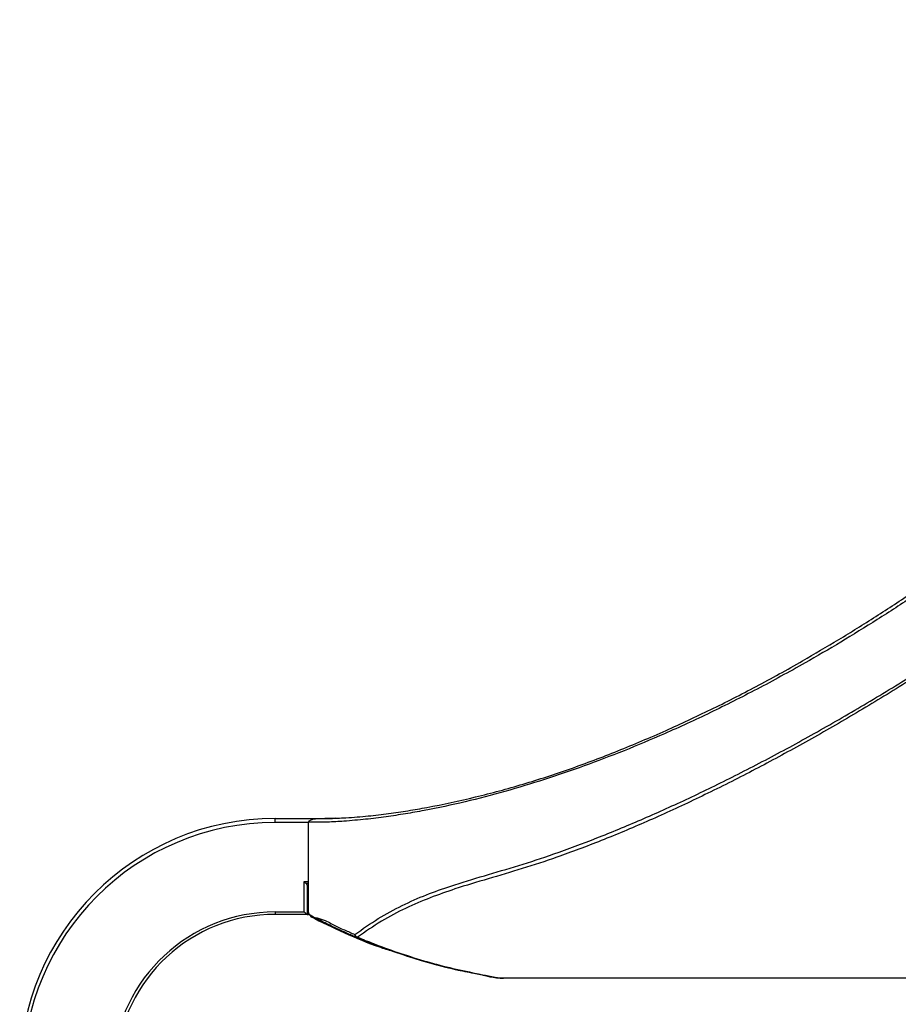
# Model space of a CAD drawing. Header units: millimetres. Extents: x 60 to 2975, y 116 to 1565.
# Tile 9 of 40: x 60 to 335, y 1172 to 1480. Entities that reach past the tile are written whole.
import ezdxf

# ---------------------------------------------------------------- set-up
doc = ezdxf.new("R2010")
doc.units = ezdxf.units.MM

msp = doc.modelspace()

# ---------------------------------------------------------------- linework, layer by layer
at = {"color": 7, "linetype": 'Continuous', "lineweight": 25}
for p, q in [((140.07, 1229.135), (140.07, 1230.394)), ((140.07, 1230.394), (153.203, 1230.394)), ((153.378, 1230.394), (156.632, 1230.394)), ((158.761, 1230.46), (155.593, 1230.394)), ((150.45, 1210.858), (150.45, 1229.206)), ((149.07, 1201.135), (149.07, 1210.624)), ((150.07, 1209.516), (150.07, 1200.394)), ((150.45, 1205.394), (150.45, 1210.858)), ((150.45, 1205.394), (150.07, 1205.394)), ((150.45, 1200.996), (150.45, 1205.394)), ((140.07, 1201.135), (149.07, 1201.135)), ((140.07, 1201.135), (140.07, 1200.394)), ((150.036, 1200.394), (140.07, 1200.394)), ((150.07, 1200.394), (150.036, 1200.394)), ((150.07, 1200.394), (150.45, 1200.394)), ((151.07, 1200.072), (151.07, 1199.712)), ((342.27, 1180.394), (211.513, 1180.394))]:
    msp.add_line(p, q, dxfattribs=at)
at = {"color": 8, "linetype": 'Continuous', "lineweight": 25}
for p, q in [((150.45, 1229.135), (140.07, 1229.135)), ((149.07, 1210.624), (150.45, 1210.624)), ((150.45, 1210.016), (149.777, 1210.016))]:
    msp.add_line(p, q, dxfattribs=at)
at = {"color": 7, "linetype": 'Continuous', "lineweight": 25}
for centre, radius, start, end in [((140.07, 1150.394), 80, 90, 180), ((140.07, 1150.135), 79, 90, 180), ((140.07, 1150.135), 51, 90, 175.93749), ((140.07, 1150.394), 50, 90, 175.79021), ((165.74, 1193.943), 0.793, 168.92104, 241.64854), ((166.152, 1194.462), 1.246, 197.11042, 252.28895), ((165.535, 1193.705), 0.491, 249.49244, 298.9914)]:
    msp.add_arc(centre, radius, start, end, dxfattribs=at)
for centre, major_axis, ratio, start_param, end_param in [((149.07, 1210.882), (0.991, -0.991), 0.1316525, 4.8432887, 5.6286868), ((149.07, 1209.516), (1, 0), 0.7071068, 0, 0.7853982), ((149.07, 1201.394), (0.991, -0.991), 0.1316525, 4.8432887, 6.1522856)]:
    msp.add_ellipse(centre, major_axis=major_axis, ratio=ratio, start_param=start_param, end_param=end_param, dxfattribs=at)
for points, knots in [([(680.45, 1479.304), (675.993, 1479.25), (667.07, 1479.141), (652.257, 1478.147), (636.054, 1476.249), (618.567, 1473.116), (601.11, 1468.912), (583.759, 1463.606), (566.572, 1457.251), (550.178, 1450.149), (534.579, 1442.441), (519.741, 1434.281), (505.277, 1425.568), (489.451, 1415.252), (472.419, 1403.222), (454.31, 1389.496), (437.403, 1376.017), (421.57, 1363.02), (406.644, 1350.645), (391.927, 1338.544), (377.883, 1327.354), (364.492, 1317.229), (352.043, 1308.276), (340.025, 1300.07), (328.453, 1292.563), (317.059, 1285.549), (304.492, 1278.219), (290.842, 1270.77), (276.188, 1263.402), (262.325, 1257.026), (249.185, 1251.513), (236.695, 1246.756), (224.286, 1242.52), (211.944, 1238.772), (199.503, 1235.522), (189.114, 1233.296), (180.836, 1231.823), (174.756, 1230.903), (168.428, 1230.111), (162.343, 1229.569), (157.282, 1229.26), (153.573, 1229.2), (151.463, 1229.206), (150.45, 1229.206), (150.45, 1229.206)], [0, 0, 0, 0, 0.0186542, 0.0373443, 0.0621163, 0.0869112, 0.1116832, 0.1372869, 0.1629148, 0.1885227, 0.212309, 0.2361204, 0.2599376, 0.2837317, 0.3163199, 0.3489302, 0.3815219, 0.4103955, 0.4392676, 0.4684217, 0.4975719, 0.523617, 0.5497367, 0.5741057, 0.5984973, 0.6228935, 0.6472686, 0.68057, 0.7138916, 0.7472008, 0.7770931, 0.8069932, 0.8368885, 0.8669636, 0.8970425, 0.9271136, 0.9406094, 0.954104, 0.9676889, 0.981261, 0.9905016, 0.9952557, 0.9999999, 1, 1, 1, 1]), ([(153.378, 1230.394), (153.378, 1230.394), (154.55, 1230.394), (156.529, 1230.365), (159.474, 1230.475), (163.716, 1230.705), (169.195, 1231.141), (175.583, 1231.891), (181.623, 1232.803), (190.699, 1234.413), (202.779, 1236.998), (217.662, 1241.028), (232.432, 1245.835), (247.256, 1251.433), (261.866, 1257.627), (276.319, 1264.355), (290.537, 1271.592), (303.93, 1278.976), (316.436, 1286.345), (327.982, 1293.529), (339.716, 1301.22), (351.806, 1309.553), (364.25, 1318.566), (377.525, 1328.65), (391.459, 1339.773), (406.103, 1351.815), (421.004, 1364.175), (436.718, 1377.073), (453.35, 1390.319), (471.009, 1403.708), (487.834, 1415.623), (503.724, 1426.021), (518.553, 1434.979), (533.775, 1443.356), (549.552, 1451.149), (565.931, 1458.207), (582.902, 1464.437), (600.236, 1469.732), (617.852, 1474.033), (635.664, 1477.29), (652.085, 1479.237), (667.024, 1480.23), (675.974, 1480.339), (680.45, 1480.394)], [0, 0, 0, 0, 0.0000001, 0.005074, 0.0101775, 0.0152799, 0.0288913, 0.04253, 0.0561978, 0.0698487, 0.105918, 0.1420189, 0.1781271, 0.2142184, 0.2502797, 0.2828757, 0.3154833, 0.3480726, 0.3730278, 0.398005, 0.4229774, 0.4479259, 0.4740043, 0.5000813, 0.529098, 0.5581569, 0.5872306, 0.6162677, 0.6481977, 0.680145, 0.7120721, 0.736589, 0.7611308, 0.7856663, 0.8101747, 0.8354746, 0.860867, 0.8862996, 0.911724, 0.937097, 0.9623839, 0.9811918, 1, 1, 1, 1]), ([(164.961, 1194.096), (167.406, 1195.814), (172.3, 1199.253), (179.786, 1203.257), (187.35, 1206.604), (195.895, 1209.622), (205.48, 1212.487), (216.209, 1215.627), (227.918, 1219.409), (240.67, 1224.2), (254.489, 1229.891), (268.625, 1236.255), (283.184, 1243.317), (298.168, 1251.1), (313.572, 1259.628), (329.223, 1268.818), (343.939, 1277.943), (357.646, 1286.856), (370.298, 1295.418), (383.097, 1304.415), (396.038, 1313.844), (409.128, 1323.663), (422.716, 1334.099), (436.822, 1345.127), (451.515, 1356.62), (466.502, 1368.163), (481.848, 1379.618), (497.615, 1390.851), (513.263, 1401.319), (528.788, 1410.936), (544.164, 1419.656), (560.1, 1427.781), (576.622, 1435.157), (593.717, 1441.653), (610.892, 1446.991), (628.07, 1451.127), (645.275, 1454.076), (662.764, 1455.935), (674.555, 1456.169), (680.45, 1456.286)], [0, 0, 0, 0, 0.0196565, 0.0393509, 0.0590697, 0.0787595, 0.1054418, 0.1321251, 0.1587977, 0.1906539, 0.2225364, 0.2544197, 0.286277, 0.3190332, 0.35182, 0.3846052, 0.4173592, 0.4429769, 0.4686031, 0.4942201, 0.5201634, 0.5461162, 0.5720604, 0.6003867, 0.6287225, 0.6570508, 0.6856696, 0.7142966, 0.7429108, 0.7686436, 0.7943874, 0.8201134, 0.8465012, 0.8729109, 0.8992901, 0.9242278, 0.9491645, 0.9745818, 1, 1, 1, 1]), ([(680.45, 1455.394), (674.643, 1455.276), (663.015, 1455.04), (645.651, 1453.194), (628.45, 1450.297), (611.314, 1446.212), (594.324, 1440.94), (577.511, 1434.566), (561.082, 1427.272), (545.07, 1419.184), (529.503, 1410.429), (512.805, 1400.134), (495.096, 1388.215), (476.433, 1374.726), (458.255, 1360.928), (440.472, 1347.074), (423.535, 1333.812), (407.303, 1321.376), (391.741, 1309.801), (376.316, 1298.708), (361.048, 1288.155), (345.785, 1278.099), (330.542, 1268.562), (315.35, 1259.522), (300.386, 1251.102), (285.539, 1243.239), (270.827, 1235.964), (256.27, 1229.303), (242.038, 1223.367), (229.06, 1218.45), (217.302, 1214.629), (206.679, 1211.495), (197.122, 1208.709), (191.125, 1206.526), (188.549, 1205.589)], [0, 0, 0, 0, 0.0266764, 0.0534159, 0.0801566, 0.1068346, 0.1344123, 0.1620618, 0.1897754, 0.2175197, 0.2452405, 0.2728658, 0.3091612, 0.3455066, 0.3818782, 0.4182376, 0.4545447, 0.4874398, 0.5203837, 0.553344, 0.5862878, 0.6191828, 0.6531084, 0.687064, 0.7210207, 0.754948, 0.7898465, 0.8247758, 0.859704, 0.8946011, 0.9226779, 0.9507661, 0.9788536, 1, 1, 1, 1]), ([(150.45, 1229.206), (150.456, 1229.252), (150.47, 1229.36), (150.604, 1229.552), (151.031, 1229.89), (151.981, 1230.269), (152.862, 1230.348), (153.378, 1230.394)], [0, 0, 0, 0, 0.0427226, 0.0999123, 0.2089205, 0.5358466, 1, 1, 1, 1]), ([(150.45, 1200.996), (150.45, 1200.996), (150.45, 1199.699), (155.208, 1199.124), (158.088, 1197.006), (161.772, 1195.496), (163.897, 1194.563), (164.961, 1194.096)], [0, 0, 0, 0, 0.0000019, 0.2531936, 0.5101591, 0.7546734, 1, 1, 1, 1]), ([(150.45, 1200.394), (150.45, 1200.403), (150.45, 1200.42), (150.45, 1200.578), (150.45, 1200.789), (150.45, 1200.937), (150.45, 1200.996)], [0, 0, 0, 0, 0.2909459, 0.5838974, 0.8358673, 1, 1, 1, 1]), ([(165.363, 1193.245), (164.274, 1193.716), (162.094, 1194.659), (158.553, 1196.296), (154.749, 1198.138), (151.888, 1199.639), (150.45, 1200.394)], [0, 0, 0, 0, 0.24140877, 0.48349606, 0.74025669, 1, 1, 1, 1]), ([(151.07, 1199.712), (154.61, 1197.976), (161.678, 1194.51), (170.27, 1190.939), (175.357, 1189.302), (176.704, 1188.869)], [0, 0, 0, 0, 0.4246403, 0.8476663, 1, 1, 1, 1]), ([(210.45, 1180.394), (206.337, 1181.104), (200.15, 1182.172), (192.148, 1184.115), (185.399, 1185.966), (178.046, 1188.31), (171.007, 1190.894), (167.023, 1192.554), (165.363, 1193.245)], [0, 0, 0, 0, 0.2517373, 0.3786717, 0.5055966, 0.6866583, 0.8694805, 1, 1, 1, 1]), ([(165.773, 1193.276), (167.419, 1192.596), (171.366, 1190.966), (178.353, 1188.418), (186.379, 1185.887), (194.613, 1183.61), (202.978, 1182.016), (208.625, 1180.394), (211.513, 1180.394), (211.513, 1180.394)], [0, 0, 0, 0, 0.12756759, 0.30588123, 0.48437958, 0.65616601, 0.82815341, 0.99999882, 1, 1, 1, 1]), ([(185.717, 1185.938), (189.777, 1184.8), (195.699, 1183.141), (201.755, 1182.091), (203.66, 1181.76)], [0, 0, 0, 0, 0.6854056, 1, 1, 1, 1]), ([(211.513, 1180.394), (211.335, 1180.394), (211.095, 1180.394), (210.794, 1180.394), (210.641, 1180.394), (210.535, 1180.394), (210.481, 1180.394), (210.454, 1180.394), (210.451, 1180.394), (210.45, 1180.394)], [0, 0, 0, 0, 0.4528277, 0.612323, 0.7770736, 0.8550915, 0.9177986, 0.9625397, 1, 1, 1, 1])]:
    msp.add_open_spline(points, degree=3, knots=knots, dxfattribs=at)
at = {"color": 8, "linetype": 'Continuous', "lineweight": 25}
msp.add_open_spline([(188.549, 1205.589), (185.983, 1204.526), (180.852, 1202.403), (173.244, 1198.398), (168.262, 1194.982), (165.773, 1193.276)], degree=3, knots=[0, 0, 0, 0, 0.33382492, 0.66722838, 1, 1, 1, 1], dxfattribs=at)

doc.saveas('drawing.dxf')
